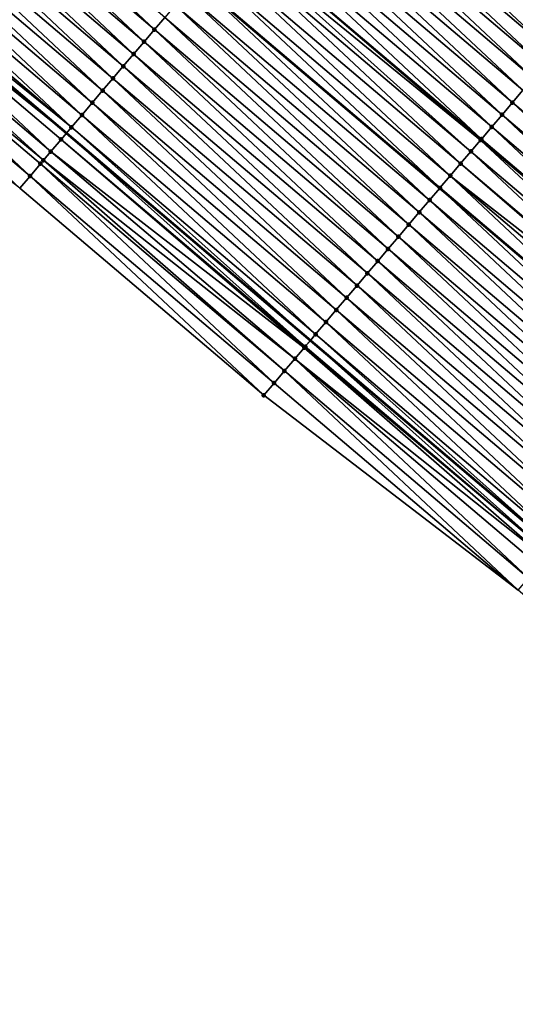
# Model space of a CAD drawing. Header units: feet. Extents: x 2017353 to 2024169, y 808050 to 818690.
# Tile 160 of 256: x 2018803 to 2018834, y 817343 to 817404. Entities that reach past the tile are written whole.
import ezdxf

# ---------------------------------------------------------------- set-up
doc = ezdxf.new("R2010")
doc.units = ezdxf.units.FT
doc.header["$MEASUREMENT"] = 0
for name, color, linetype, lineweight in [('EP_Travel Lane', 172, 'Continuous', 53), ('SB-Road Shots', 141, 'Continuous', 100), ('SB-Road X-Section', 40, 'Continuous', 13), ('STRIPING', 60, 'Continuous', 53)]:
    doc.layers.add(name, color=color, linetype=linetype, lineweight=lineweight)
doc.layers.add('I-77-MM15-17_SB-Surface-BORDER', color=7, linetype='Continuous')
doc.layers.add('I-77-MM15-17_SB-Surface-TIN', color=7, linetype='Continuous')

msp = doc.modelspace()

# ---------------------------------------------------------------- linework, layer by layer
at = {"layer": 'EP_Travel Lane'}
msp.add_polyline3d([(2018653.54235965, 817526.148704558, 264.0434927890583), (2018668.886904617, 817513.3228793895, 263.8352409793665), (2018684.23153939, 817500.4969791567, 263.6390852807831), (2018699.576450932, 817487.6708475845, 263.4802584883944), (2018714.921095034, 817474.8449395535, 263.2853595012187), (2018730.120363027, 817462.0046075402, 263.0965422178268), (2018745.338320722, 817449.0286478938, 262.8982114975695), (2018760.55643586, 817436.0525539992, 262.7249435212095), (2018775.798534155, 817423.0772011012, 262.5775318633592), (2018791.02724985, 817410.1136505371, 262.3938890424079), (2018806.268037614, 817397.1536430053, 262.2393917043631), (2018821.517496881, 817384.2140773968, 262.091306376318), (2018836.76675896, 817371.2746791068, 261.9119101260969), (2018851.943161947, 817358.3102443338, 261.7441135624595), (2018867.14277968, 817345.3122354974, 261.5908135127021), (2018882.42538336, 817332.3068555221, 261.4095775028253)], dxfattribs=at)
at = {"layer": 'I-77-MM15-17_SB-Surface-BORDER', "color": 3, "linetype": 'Continuous', "lineweight": -3}
msp.add_polyline3d([(2018881.403652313, 817331.0968682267, 261.3537655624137), (2018864.954828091, 817342.7553382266, 261.4599888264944), (2018849.658932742, 817355.6409484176, 261.5985061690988), (2018834.496476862, 817368.6012030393, 261.786658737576), (2018818.601019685, 817380.779772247, 261.9203781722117), (2018803.35307019, 817393.720400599, 262.1245821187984), (2018787.455374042, 817405.9125446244, 262.2324987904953), (2018772.215764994, 817418.8636890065, 262.3815042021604), (2018756.30670229, 817431.0720134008, 262.4528881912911), (2018741.088644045, 817444.0480639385, 262.6347983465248), (2018726.519749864, 817457.7847630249, 262.8700145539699), (2018710.720652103, 817469.8236009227, 263.0211592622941), (2018695.617607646, 817482.938281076, 263.2341459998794), (2018680.597951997, 817496.1530265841, 263.4271609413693), (2018666.19084932, 817510.099730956, 263.6790065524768), (2018649.612508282, 817521.4504297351, 263.8234945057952)], dxfattribs=at)
at = {"layer": 'I-77-MM15-17_SB-Surface-TIN', "color": 128, "linetype": 'Continuous', "lineweight": -3}
for points in [[(2018811.767338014, 817403.6299973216, 262.511614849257), (2018797.171734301, 817417.3402458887, 262.6980887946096), (2018796.523969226, 817416.5784057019, 262.6657334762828)], [(2018811.767338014, 817403.6299973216, 262.511614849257), (2018812.414636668, 817404.3922338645, 262.5488960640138), (2018797.171734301, 817417.3402458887, 262.6980887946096)], [(2018811.120066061, 817402.8677381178, 262.4785743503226), (2018796.523969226, 817416.5784057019, 262.6657334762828), (2018795.876201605, 817415.8165676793, 262.6329442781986)], [(2018811.120066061, 817402.8677381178, 262.4785743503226), (2018811.767338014, 817403.6299973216, 262.511614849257), (2018796.523969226, 817416.5784057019, 262.6657334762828)], [(2018837.371672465, 817402.885487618, 262.8414178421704), (2018822.770420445, 817416.5888627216, 262.9874196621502), (2018822.123341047, 817415.8264401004, 262.984960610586)], [(2018837.371672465, 817402.885487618, 262.8414178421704), (2018838.018753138, 817403.6479091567, 262.8440796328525), (2018822.770420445, 817416.5888627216, 262.9874196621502)], [(2018838.018753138, 817403.6479091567, 262.8440796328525), (2018838.529699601, 817404.249872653, 262.8507396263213), (2018822.770420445, 817416.5888627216, 262.9874196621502)], [(2018810.472801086, 817402.1054729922, 262.4466420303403), (2018795.876201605, 817415.8165676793, 262.6329442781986), (2018795.228438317, 817415.0547259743, 262.6008933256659)], [(2018810.472801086, 817402.1054729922, 262.4466420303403), (2018811.120066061, 817402.8677381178, 262.4785743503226), (2018795.876201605, 817415.8165676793, 262.6329442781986)], [(2018836.724513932, 817402.1231321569, 262.8263905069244), (2018822.115759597, 817415.8175085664, 262.9848279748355), (2018821.476205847, 817415.0640648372, 262.9736391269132)], [(2018822.123341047, 817415.8264401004, 262.984960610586), (2018822.115759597, 817415.8175085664, 262.9848279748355), (2018837.363000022, 817402.8752714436, 262.8412164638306)], [(2018836.724513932, 817402.1231321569, 262.8263905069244), (2018837.363000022, 817402.8752714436, 262.8412164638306), (2018822.115759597, 817415.8175085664, 262.9848279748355)], [(2018837.371672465, 817402.885487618, 262.8414178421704), (2018822.123341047, 817415.8264401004, 262.984960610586), (2018837.363000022, 817402.8752714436, 262.8412164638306)], [(2018809.825521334, 817401.3432204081, 262.4123627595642), (2018795.228438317, 817415.0547259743, 262.6008933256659), (2018794.580686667, 817414.2928743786, 262.5708252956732)], [(2018809.825521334, 817401.3432204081, 262.4123627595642), (2018810.472801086, 817402.1054729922, 262.4466420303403), (2018795.228438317, 817415.0547259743, 262.6008933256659)], [(2018836.077262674, 817401.3608553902, 262.7966365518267), (2018821.476205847, 817415.0640648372, 262.9736391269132), (2018820.828972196, 817414.3017731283, 262.9466815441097)], [(2018836.077262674, 817401.3608553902, 262.7966365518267), (2018836.724513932, 817402.1231321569, 262.8263905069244), (2018821.476205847, 817415.0640648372, 262.9736391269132)], [(2018809.178246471, 817400.580963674, 262.3788600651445), (2018794.580686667, 817414.2928743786, 262.5708252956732), (2018793.932902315, 817413.5310505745, 262.5351855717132)], [(2018809.178246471, 817400.580963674, 262.3788600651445), (2018809.825521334, 817401.3432204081, 262.4123627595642), (2018794.580686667, 817414.2928743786, 262.5708252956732)], [(2018835.429973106, 817400.5986111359, 262.7607982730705), (2018820.828972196, 817414.3017731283, 262.9466815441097), (2018820.181692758, 817413.5395202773, 262.912452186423)], [(2018835.429973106, 817400.5986111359, 262.7607982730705), (2018836.077262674, 817401.3608553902, 262.7966365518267), (2018820.828972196, 817414.3017731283, 262.9466815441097)], [(2018808.53096844, 817399.8187096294, 262.3448540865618), (2018793.932902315, 817413.5310505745, 262.5351855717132), (2018793.285127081, 817412.7692190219, 262.501099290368)], [(2018808.53096844, 817399.8187096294, 262.3448540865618), (2018809.178246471, 817400.580963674, 262.3788600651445), (2018793.932902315, 817413.5310505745, 262.5351855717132)], [(2018834.78272549, 817399.836331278, 262.7316227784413), (2018820.181692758, 817413.5395202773, 262.912452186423), (2018819.534473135, 817412.7772166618, 262.887722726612)], [(2018834.78272549, 817399.836331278, 262.7316227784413), (2018835.429973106, 817400.5986111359, 262.7607982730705), (2018820.181692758, 817413.5395202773, 262.912452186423)], [(2018807.883696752, 817399.056450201, 262.3118555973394), (2018793.285127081, 817412.7692190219, 262.501099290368), (2018792.637355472, 817412.007384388, 262.4676307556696)], [(2018807.883696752, 817399.056450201, 262.3118555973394), (2018808.53096844, 817399.8187096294, 262.3448540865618), (2018793.285127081, 817412.7692190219, 262.501099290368)], [(2018834.135538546, 817399.0739999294, 262.712083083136), (2018819.534473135, 817412.7772166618, 262.887722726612), (2018818.887251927, 817412.0149143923, 262.8627414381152)], [(2018834.135538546, 817399.0739999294, 262.712083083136), (2018834.78272549, 817399.836331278, 262.7316227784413), (2018819.534473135, 817412.7772166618, 262.887722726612)], [(2018807.236425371, 817398.2941905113, 262.278905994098), (2018792.637355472, 817412.007384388, 262.4676307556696), (2018791.989548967, 817411.2455794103, 262.4282167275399)], [(2018807.236425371, 817398.2941905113, 262.278905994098), (2018807.883696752, 817399.056450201, 262.3118555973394), (2018792.637355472, 817412.007384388, 262.4676307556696)], [(2018833.48831422, 817398.3117003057, 262.6866064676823), (2018818.887251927, 817412.0149143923, 262.8627414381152), (2018818.240042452, 817411.2526021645, 262.8396236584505)], [(2018833.48831422, 817398.3117003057, 262.6866064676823), (2018834.135538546, 817399.0739999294, 262.712083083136), (2018818.887251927, 817412.0149143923, 262.8627414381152)], [(2018806.589201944, 817397.5318901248, 262.2535723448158), (2018791.989548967, 817411.2455794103, 262.4282167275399), (2018791.341848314, 817410.4836844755, 262.4068372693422)], [(2018806.589201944, 817397.5318901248, 262.2535723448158), (2018807.236425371, 817398.2941905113, 262.278905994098), (2018791.989548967, 817411.2455794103, 262.4282167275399)], [(2018832.841084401, 817397.549405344, 262.6602574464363), (2018818.240042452, 817411.2526021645, 262.8396236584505), (2018817.592817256, 817410.4903032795, 262.8140090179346)], [(2018832.841084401, 817397.549405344, 262.6602574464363), (2018833.48831422, 817398.3117003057, 262.6866064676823), (2018818.240042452, 817411.2526021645, 262.8396236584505)], [(2018806.589201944, 817397.5318901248, 262.2535723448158), (2018791.341848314, 817410.4836844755, 262.4068372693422), (2018791.02724985, 817410.1136505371, 262.3938890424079)], [(2018832.193836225, 817396.7871259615, 262.6309929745), (2018817.592817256, 817410.4903032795, 262.8140090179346), (2018816.945603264, 817409.7279948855, 262.7901738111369)], [(2018832.193836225, 817396.7871259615, 262.6309929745), (2018832.841084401, 817397.549405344, 262.6602574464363), (2018817.592817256, 817410.4903032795, 262.8140090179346)], [(2018790.694116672, 817409.7218158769, 262.3801779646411), (2018806.268037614, 817397.1536430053, 262.2393917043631), (2018791.02724985, 817410.1136505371, 262.3938890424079)], [(2018806.589201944, 817397.5318901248, 262.2535723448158), (2018791.02724985, 817410.1136505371, 262.3938890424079), (2018806.268037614, 817397.1536430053, 262.2393917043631)], [(2018805.29465002, 817396.0073785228, 262.1862177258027), (2018790.694116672, 817409.7218158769, 262.3801779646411), (2018790.046304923, 817408.9600153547, 262.339870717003)], [(2018805.941958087, 817396.7696070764, 262.2249940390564), (2018806.268037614, 817397.1536430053, 262.2393917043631), (2018790.694116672, 817409.7218158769, 262.3801779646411)], [(2018805.29465002, 817396.0073785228, 262.1862177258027), (2018805.941958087, 817396.7696070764, 262.2249940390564), (2018790.694116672, 817409.7218158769, 262.3801779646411)], [(2018831.546578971, 817396.0248542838, 262.6002866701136), (2018816.649566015, 817409.3793291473, 262.7780202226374), (2018816.298361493, 817408.9657100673, 262.761926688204)], [(2018832.145170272, 817396.7298117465, 262.6287282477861), (2018816.945603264, 817409.7279948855, 262.7901738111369), (2018816.649566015, 817409.3793291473, 262.7780202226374)], [(2018831.546578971, 817396.0248542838, 262.6002866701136), (2018832.145170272, 817396.7298117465, 262.6287282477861), (2018816.649566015, 817409.3793291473, 262.7780202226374)], [(2018832.145170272, 817396.7298117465, 262.6287282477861), (2018832.193836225, 817396.7871259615, 262.6309929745), (2018816.945603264, 817409.7279948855, 262.7901738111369)], [(2018804.838666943, 817395.4703065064, 262.1695215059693), (2018790.046304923, 817408.9600153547, 262.339870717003), (2018789.398588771, 817408.1981335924, 262.3158504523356)], [(2018804.838666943, 817395.4703065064, 262.1695215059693), (2018805.29465002, 817396.0073785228, 262.1862177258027), (2018790.046304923, 817408.9600153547, 262.339870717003)], [(2018830.899325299, 817395.2625795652, 262.570149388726), (2018816.298361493, 817408.9657100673, 262.761926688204), (2018815.651101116, 817408.2034410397, 262.7307246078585)], [(2018830.899325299, 817395.2625795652, 262.570149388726), (2018831.546578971, 817396.0248542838, 262.6002866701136), (2018816.298361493, 817408.9657100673, 262.761926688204)], [(2018804.000288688, 817394.4827051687, 262.149132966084), (2018789.398588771, 817408.1981335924, 262.3158504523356), (2018788.75084075, 817407.4362789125, 262.2864006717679)], [(2018804.000288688, 817394.4827051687, 262.149132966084), (2018804.647482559, 817395.2450306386, 262.1697726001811), (2018789.398588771, 817408.1981335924, 262.3158504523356)], [(2018804.647482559, 817395.2450306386, 262.1697726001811), (2018804.838666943, 817395.4703065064, 262.1695215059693), (2018789.398588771, 817408.1981335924, 262.3158504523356)], [(2018830.252058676, 817394.5003158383, 262.5379551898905), (2018815.651101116, 817408.2034410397, 262.7307246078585), (2018815.003825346, 817407.4411850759, 262.6970777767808)], [(2018830.252058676, 817394.5003158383, 262.5379551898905), (2018830.899325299, 817395.2625795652, 262.570149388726), (2018815.651101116, 817408.2034410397, 262.7307246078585)], [(2018803.35307019, 817393.720400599, 262.1245821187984), (2018804.000288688, 817394.4827051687, 262.149132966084), (2018788.75084075, 817407.4362789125, 262.2864006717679)], [(2018829.60478155, 817393.7380610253, 262.5040928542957), (2018815.003825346, 817407.4411850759, 262.6970777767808), (2018814.356493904, 817406.678976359, 262.6545892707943)], [(2018829.60478155, 817393.7380610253, 262.5040928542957), (2018830.252058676, 817394.5003158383, 262.5379551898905), (2018815.003825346, 817407.4411850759, 262.6970777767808)], [(2018828.95750592, 817392.9758049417, 262.4704682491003), (2018814.348455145, 817406.6695085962, 262.6542514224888), (2018813.709258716, 817405.9166859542, 262.6273876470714)], [(2018814.356493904, 817406.678976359, 262.6545892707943), (2018814.348455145, 817406.6695085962, 262.6542514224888), (2018829.596743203, 817393.7285947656, 262.5036752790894)], [(2018828.95750592, 817392.9758049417, 262.4704682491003), (2018829.596743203, 817393.7285947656, 262.5036752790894), (2018814.348455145, 817406.6695085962, 262.6542514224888)], [(2018829.60478155, 817393.7380610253, 262.5040928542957), (2018814.356493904, 817406.678976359, 262.6545892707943), (2018829.596743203, 817393.7285947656, 262.5036752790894)], [(2018828.310202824, 817392.2135721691, 262.4324813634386), (2018813.709258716, 817405.9166859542, 262.6273876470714), (2018813.061964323, 817405.1544457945, 262.5907832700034)], [(2018828.310202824, 817392.2135721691, 262.4324813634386), (2018828.95750592, 817392.9758049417, 262.4704682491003), (2018813.709258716, 817405.9166859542, 262.6273876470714)], [(2018827.66287836, 817391.4513575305, 262.3911008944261), (2018813.061964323, 817405.1544457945, 262.5907832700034), (2018812.414636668, 817404.3922338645, 262.5488960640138)], [(2018827.66287836, 817391.4513575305, 262.3911008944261), (2018828.310202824, 817392.2135721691, 262.4324813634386), (2018813.061964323, 817405.1544457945, 262.5907832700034)], [(2018827.015594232, 817390.6891086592, 262.3561266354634), (2018812.414636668, 817404.3922338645, 262.5488960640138), (2018811.767338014, 817403.6299973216, 262.511614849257)], [(2018827.015594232, 817390.6891086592, 262.3561266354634), (2018827.66287836, 817391.4513575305, 262.3911008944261), (2018812.414636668, 817404.3922338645, 262.5488960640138)], [(2018826.368331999, 817389.9268412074, 262.3246294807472), (2018811.767338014, 817403.6299973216, 262.511614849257), (2018811.120066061, 817402.8677381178, 262.4785743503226)], [(2018826.368331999, 817389.9268412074, 262.3246294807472), (2018827.015594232, 817390.6891086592, 262.3561266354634), (2018811.767338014, 817403.6299973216, 262.511614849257)], [(2018825.721071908, 817389.1645719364, 262.293472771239), (2018811.120066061, 817402.8677381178, 262.4785743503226), (2018810.472801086, 817402.1054729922, 262.4466420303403)], [(2018825.721071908, 817389.1645719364, 262.293472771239), (2018826.368331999, 817389.9268412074, 262.3246294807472), (2018811.120066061, 817402.8677381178, 262.4785743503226)], [(2018825.073807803, 817388.4023060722, 262.2616785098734), (2018810.472801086, 817402.1054729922, 262.4466420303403), (2018809.825521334, 817401.3432204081, 262.4123627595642)], [(2018825.073807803, 817388.4023060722, 262.2616785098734), (2018825.721071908, 817389.1645719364, 262.293472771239), (2018810.472801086, 817402.1054729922, 262.4466420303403)], [(2018824.426529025, 817387.6400526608, 262.227553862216), (2018809.825521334, 817401.3432204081, 262.4123627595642), (2018809.178246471, 817400.580963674, 262.3788600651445)], [(2018824.426529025, 817387.6400526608, 262.227553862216), (2018825.073807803, 817388.4023060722, 262.2616785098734), (2018809.825521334, 817401.3432204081, 262.4123627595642)], [(2018823.779250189, 817386.877799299, 262.1934199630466), (2018809.178246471, 817400.580963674, 262.3788600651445), (2018808.53096844, 817399.8187096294, 262.3448540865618)], [(2018823.779250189, 817386.877799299, 262.1934199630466), (2018824.426529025, 817387.6400526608, 262.227553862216), (2018809.178246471, 817400.580963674, 262.3788600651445)], [(2018823.13197205, 817386.1155453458, 262.1593967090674), (2018808.53096844, 817399.8187096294, 262.3448540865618), (2018807.883696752, 817399.056450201, 262.3118555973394)], [(2018823.13197205, 817386.1155453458, 262.1593967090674), (2018823.779250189, 817386.877799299, 262.1934199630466), (2018808.53096844, 817399.8187096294, 262.3448540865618)], [(2018849.383755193, 817386.1331448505, 262.5503085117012), (2018834.78272549, 817399.836331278, 262.7316227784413), (2018834.135538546, 817399.0739999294, 262.712083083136)], [(2018822.484704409, 817385.3532824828, 262.1270408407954), (2018807.883696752, 817399.056450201, 262.3118555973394), (2018807.236425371, 817398.2941905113, 262.278905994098)], [(2018822.484704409, 817385.3532824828, 262.1270408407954), (2018823.13197205, 817386.1155453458, 262.1593967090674), (2018807.883696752, 817399.056450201, 262.3118555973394)], [(2018848.736535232, 817385.3708415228, 262.5255253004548), (2018834.135538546, 817399.0739999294, 262.712083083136), (2018833.48831422, 817398.3117003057, 262.6866064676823)], [(2018848.736535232, 817385.3708415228, 262.5255253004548), (2018849.383755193, 817386.1331448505, 262.5503085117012), (2018834.135538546, 817399.0739999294, 262.712083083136)], [(2018821.837503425, 817384.5909630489, 262.105271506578), (2018807.236425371, 817398.2941905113, 262.278905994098), (2018806.589201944, 817397.5318901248, 262.2535723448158)], [(2018821.837503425, 817384.5909630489, 262.105271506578), (2018822.484704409, 817385.3532824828, 262.1270408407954), (2018807.236425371, 817398.2941905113, 262.278905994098)], [(2018848.089296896, 817384.6085537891, 262.4978238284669), (2018833.48831422, 817398.3117003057, 262.6866064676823), (2018832.841084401, 817397.549405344, 262.6602574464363)], [(2018848.089296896, 817384.6085537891, 262.4978238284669), (2018848.736535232, 817385.3708415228, 262.5255253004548), (2018833.48831422, 817398.3117003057, 262.6866064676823)], [(2018806.589201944, 817397.5318901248, 262.2535723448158), (2018806.268037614, 817397.1536430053, 262.2393917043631), (2018821.517496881, 817384.2140773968, 262.091306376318)], [(2018821.837503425, 817384.5909630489, 262.105271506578), (2018806.589201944, 817397.5318901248, 262.2535723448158), (2018821.517496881, 817384.2140773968, 262.091306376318)], [(2018847.442067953, 817383.8462580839, 262.4716141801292), (2018832.841084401, 817397.549405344, 262.6602574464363), (2018832.193836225, 817396.7871259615, 262.6309929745)], [(2018847.442067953, 817383.8462580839, 262.4716141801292), (2018848.089296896, 817384.6085537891, 262.4978238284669), (2018832.841084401, 817397.549405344, 262.6602574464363)], [(2018821.190261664, 817383.8286782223, 262.0770257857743), (2018806.268037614, 817397.1536430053, 262.2393917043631), (2018805.941958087, 817396.7696070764, 262.2249940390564)], [(2018821.190261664, 817383.8286782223, 262.0770257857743), (2018821.517496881, 817384.2140773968, 262.091306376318), (2018806.268037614, 817397.1536430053, 262.2393917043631)], [(2018821.125374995, 817383.752278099, 262.072647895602), (2018805.941958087, 817396.7696070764, 262.2249940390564), (2018805.29465002, 817396.0073785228, 262.1862177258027)], [(2018821.125374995, 817383.752278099, 262.072647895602), (2018821.190261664, 817383.8286782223, 262.0770257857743), (2018805.941958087, 817396.7696070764, 262.2249940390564)], [(2018846.794836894, 817383.0839641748, 262.4450683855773), (2018832.145170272, 817396.7298117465, 262.6287282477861), (2018831.546578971, 817396.0248542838, 262.6002866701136)], [(2018847.442067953, 817383.8462580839, 262.4716141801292), (2018832.193836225, 817396.7871259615, 262.6309929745), (2018832.145170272, 817396.7298117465, 262.6287282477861)], [(2018846.794836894, 817383.0839641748, 262.4450683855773), (2018847.442067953, 817383.8462580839, 262.4716141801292), (2018832.145170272, 817396.7298117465, 262.6287282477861)], [(2018820.542923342, 817383.0664753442, 262.0334444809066), (2018805.29465002, 817396.0073785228, 262.1862177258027), (2018804.838666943, 817395.4703065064, 262.1695215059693)], [(2018820.542923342, 817383.0664753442, 262.0334444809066), (2018821.125374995, 817383.752278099, 262.072647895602), (2018805.29465002, 817396.0073785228, 262.1862177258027)], [(2018846.147582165, 817382.321690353, 262.4147634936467), (2018831.546578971, 817396.0248542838, 262.6002866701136), (2018830.899325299, 817395.2625795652, 262.570149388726)], [(2018846.147582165, 817382.321690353, 262.4147634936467), (2018846.794836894, 817383.0839641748, 262.4450683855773), (2018831.546578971, 817396.0248542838, 262.6002866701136)], [(2018819.248312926, 817381.5420133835, 261.9567998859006), (2018804.647482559, 817395.2450306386, 262.1697726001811), (2018804.000288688, 817394.4827051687, 262.149132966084)], [(2018819.895625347, 817382.3042382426, 261.996267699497), (2018804.838666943, 817395.4703065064, 262.1695215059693), (2018804.647482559, 817395.2450306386, 262.1697726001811)], [(2018819.248312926, 817381.5420133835, 261.9567998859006), (2018819.895625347, 817382.3042382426, 261.996267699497), (2018804.647482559, 817395.2450306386, 262.1697726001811)], [(2018819.895625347, 817382.3042382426, 261.996267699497), (2018820.542923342, 817383.0664753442, 262.0334444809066), (2018804.838666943, 817395.4703065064, 262.1695215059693)], [(2018846.026813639, 817382.1794624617, 262.4089866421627), (2018830.899325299, 817395.2625795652, 262.570149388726), (2018830.252058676, 817394.5003158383, 262.5379551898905)], [(2018846.026813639, 817382.1794624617, 262.4089866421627), (2018846.147582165, 817382.321690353, 262.4147634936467), (2018830.899325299, 817395.2625795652, 262.570149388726)], [(2018818.601019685, 817380.779772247, 261.9203781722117), (2018804.000288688, 817394.4827051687, 262.149132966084), (2018803.35307019, 817393.720400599, 262.1245821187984)], [(2018818.601019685, 817380.779772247, 261.9203781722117), (2018819.248312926, 817381.5420133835, 261.9567998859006), (2018804.000288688, 817394.4827051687, 262.149132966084)], [(2018844.85303555, 817380.7971742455, 262.3482521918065), (2018830.252058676, 817394.5003158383, 262.5379551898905), (2018829.60478155, 817393.7380610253, 262.5040928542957)], [(2018845.500321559, 817381.5594215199, 262.3835250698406), (2018846.026813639, 817382.1794624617, 262.4089866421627), (2018830.252058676, 817394.5003158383, 262.5379551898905)], [(2018844.85303555, 817380.7971742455, 262.3482521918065), (2018845.500321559, 817381.5594215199, 262.3835250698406), (2018830.252058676, 817394.5003158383, 262.5379551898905)], [(2018844.205712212, 817380.0349586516, 262.3070506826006), (2018829.596743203, 817393.7285947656, 262.5036752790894), (2018828.95750592, 817392.9758049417, 262.4704682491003)], [(2018829.60478155, 817393.7380610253, 262.5040928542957), (2018829.596743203, 817393.7285947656, 262.5036752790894), (2018844.844997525, 817380.7877095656, 262.3477405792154)], [(2018844.205712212, 817380.0349586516, 262.3070506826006), (2018844.844997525, 817380.7877095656, 262.3477405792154), (2018829.596743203, 817393.7285947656, 262.5036752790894)], [(2018844.85303555, 817380.7971742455, 262.3482521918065), (2018829.60478155, 817393.7380610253, 262.5040928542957), (2018844.844997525, 817380.7877095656, 262.3477405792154)], [(2018843.558411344, 817379.272723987, 262.2694180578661), (2018828.95750592, 817392.9758049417, 262.4704682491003), (2018828.310202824, 817392.2135721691, 262.4324813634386)], [(2018843.558411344, 817379.272723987, 262.2694180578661), (2018844.205712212, 817380.0349586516, 262.3070506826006), (2018828.95750592, 817392.9758049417, 262.4704682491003)], [(2018842.911111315, 817378.5104886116, 262.2319184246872), (2018828.310202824, 817392.2135721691, 262.4324813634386), (2018827.66287836, 817391.4513575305, 262.3911008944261)], [(2018842.911111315, 817378.5104886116, 262.2319184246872), (2018843.558411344, 817379.272723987, 262.2694180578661), (2018828.310202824, 817392.2135721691, 262.4324813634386)], [(2018842.26382479, 817377.7482417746, 262.1965637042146), (2018827.66287836, 817391.4513575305, 262.3911008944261), (2018827.015594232, 817390.6891086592, 262.3561266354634)], [(2018842.26382479, 817377.7482417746, 262.1965637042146), (2018842.911111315, 817378.5104886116, 262.2319184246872), (2018827.66287836, 817391.4513575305, 262.3911008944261)], [(2018841.616557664, 817376.9859784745, 262.1642898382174), (2018827.015594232, 817390.6891086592, 262.3561266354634), (2018826.368331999, 817389.9268412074, 262.3246294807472)], [(2018841.616557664, 817376.9859784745, 262.1642898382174), (2018842.26382479, 817377.7482417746, 262.1965637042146), (2018827.015594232, 817390.6891086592, 262.3561266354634)], [(2018840.969302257, 817376.2237052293, 262.1338770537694), (2018826.368331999, 817389.9268412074, 262.3246294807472), (2018825.721071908, 817389.1645719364, 262.293472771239)], [(2018840.969302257, 817376.2237052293, 262.1338770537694), (2018841.616557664, 817376.9859784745, 262.1642898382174), (2018826.368331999, 817389.9268412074, 262.3246294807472)], [(2018840.322034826, 817375.4614421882, 262.1015547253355), (2018825.721071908, 817389.1645719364, 262.293472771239), (2018825.073807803, 817388.4023060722, 262.2616785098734)], [(2018840.322034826, 817375.4614421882, 262.1015547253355), (2018840.969302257, 817376.2237052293, 262.1338770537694), (2018825.721071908, 817389.1645719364, 262.293472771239)], [(2018839.674765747, 817374.6991805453, 262.0689707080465), (2018825.073807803, 817388.4023060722, 262.2616785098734), (2018824.426529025, 817387.6400526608, 262.227553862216)], [(2018839.674765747, 817374.6991805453, 262.0689707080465), (2018840.322034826, 817375.4614421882, 262.1015547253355), (2018825.073807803, 817388.4023060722, 262.2616785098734)], [(2018839.02748366, 817373.9369299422, 262.0343207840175), (2018824.426529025, 817387.6400526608, 262.227553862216), (2018823.779250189, 817386.877799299, 262.1934199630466)], [(2018839.02748366, 817373.9369299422, 262.0343207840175), (2018839.674765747, 817374.6991805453, 262.0689707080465), (2018824.426529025, 817387.6400526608, 262.227553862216)], [(2018838.38020988, 817373.1746722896, 262.0009900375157), (2018823.779250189, 817386.877799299, 262.1934199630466), (2018823.13197205, 817386.1155453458, 262.1593967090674)], [(2018838.38020988, 817373.1746722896, 262.0009900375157), (2018839.02748366, 817373.9369299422, 262.0343207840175), (2018823.779250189, 817386.877799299, 262.1934199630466)], [(2018837.73293137, 817372.4124186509, 261.9669081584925), (2018823.13197205, 817386.1155453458, 262.1593967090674), (2018822.484704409, 817385.3532824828, 262.1270408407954)], [(2018837.73293137, 817372.4124186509, 261.9669081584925), (2018838.38020988, 817373.1746722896, 262.0009900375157), (2018823.13197205, 817386.1155453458, 262.1593967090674)], [(2018837.085641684, 817371.6501744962, 261.9310514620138), (2018822.484704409, 817385.3532824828, 262.1270408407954), (2018821.837503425, 817384.5909630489, 262.105271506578)], [(2018837.085641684, 817371.6501744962, 261.9310514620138), (2018837.73293137, 817372.4124186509, 261.9669081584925), (2018822.484704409, 817385.3532824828, 262.1270408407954)], [(2018821.837503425, 817384.5909630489, 262.105271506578), (2018821.517496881, 817384.2140773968, 262.091306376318), (2018836.76675896, 817371.2746791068, 261.9119101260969)], [(2018837.085641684, 817371.6501744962, 261.9310514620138), (2018821.837503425, 817384.5909630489, 262.105271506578), (2018836.76675896, 817371.2746791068, 261.9119101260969)], [(2018836.438333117, 817370.8879463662, 261.8921959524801), (2018821.517496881, 817384.2140773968, 262.091306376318), (2018821.190261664, 817383.8286782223, 262.0770257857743)], [(2018836.438333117, 817370.8879463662, 261.8921959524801), (2018836.76675896, 817371.2746791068, 261.9119101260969), (2018821.517496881, 817384.2140773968, 262.091306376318)], [(2018836.204554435, 817370.6126624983, 261.878274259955), (2018821.125374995, 817383.752278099, 262.072647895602), (2018820.542923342, 817383.0664753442, 262.0334444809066)], [(2018836.438333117, 817370.8879463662, 261.8921959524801), (2018821.190261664, 817383.8286782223, 262.0770257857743), (2018821.125374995, 817383.752278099, 262.072647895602)], [(2018836.204554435, 817370.6126624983, 261.878274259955), (2018836.438333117, 817370.8879463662, 261.8921959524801), (2018821.125374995, 817383.752278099, 262.072647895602)], [(2018835.14374493, 817369.3634655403, 261.8190821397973), (2018820.542923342, 817383.0664753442, 262.0334444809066), (2018819.895625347, 817382.3042382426, 261.996267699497)], [(2018835.14374493, 817369.3634655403, 261.8190821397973), (2018835.791029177, 817370.12571431, 261.8540752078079), (2018820.542923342, 817383.0664753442, 262.0334444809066)], [(2018835.791029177, 817370.12571431, 261.8540752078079), (2018836.204554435, 817370.6126624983, 261.878274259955), (2018820.542923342, 817383.0664753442, 262.0334444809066)], [(2018834.496476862, 817368.6012030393, 261.786658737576), (2018819.895625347, 817382.3042382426, 261.996267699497), (2018819.248312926, 817381.5420133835, 261.9567998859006)], [(2018834.496476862, 817368.6012030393, 261.786658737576), (2018835.14374493, 817369.3634655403, 261.8190821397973), (2018819.895625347, 817382.3042382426, 261.996267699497)], [(2018834.496476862, 817368.6012030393, 261.786658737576), (2018819.248312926, 817381.5420133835, 261.9567998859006), (2018818.601019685, 817380.779772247, 261.9203781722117)]]:
    msp.add_3dface(points, dxfattribs=at)
at = {"layer": 'SB-Road Shots', "lineweight": 100}
for p in [(2018811.767338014, 817403.6299973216, 262.511614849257), (2018811.120066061, 817402.8677381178, 262.4785743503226), (2018810.472801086, 817402.1054729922, 262.4466420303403), (2018809.825521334, 817401.3432204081, 262.4123627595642), (2018809.178246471, 817400.580963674, 262.3788600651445), (2018808.53096844, 817399.8187096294, 262.3448540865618), (2018807.883696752, 817399.056450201, 262.3118555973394), (2018834.135538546, 817399.0739999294, 262.712083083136), (2018807.236425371, 817398.2941905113, 262.278905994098), (2018833.48831422, 817398.3117003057, 262.6866064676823), (2018806.589201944, 817397.5318901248, 262.2535723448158), (2018832.841084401, 817397.549405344, 262.6602574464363), (2018805.941958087, 817396.7696070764, 262.2249940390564), (2018832.145170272, 817396.7298117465, 262.6287282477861), (2018832.193836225, 817396.7871259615, 262.6309929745), (2018805.29465002, 817396.0073785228, 262.1862177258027), (2018831.546578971, 817396.0248542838, 262.6002866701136), (2018804.647482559, 817395.2450306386, 262.1697726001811), (2018804.838666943, 817395.4703065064, 262.1695215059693), (2018830.899325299, 817395.2625795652, 262.570149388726), (2018804.000288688, 817394.4827051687, 262.149132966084), (2018830.252058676, 817394.5003158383, 262.5379551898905), (2018829.60478155, 817393.7380610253, 262.5040928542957), (2018828.95750592, 817392.9758049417, 262.4704682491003), (2018828.310202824, 817392.2135721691, 262.4324813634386), (2018827.66287836, 817391.4513575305, 262.3911008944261), (2018827.015594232, 817390.6891086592, 262.3561266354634), (2018826.368331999, 817389.9268412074, 262.3246294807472), (2018825.721071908, 817389.1645719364, 262.293472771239), (2018825.073807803, 817388.4023060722, 262.2616785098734), (2018824.426529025, 817387.6400526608, 262.227553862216), (2018823.779250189, 817386.877799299, 262.1934199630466), (2018823.13197205, 817386.1155453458, 262.1593967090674), (2018822.484704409, 817385.3532824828, 262.1270408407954), (2018821.837503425, 817384.5909630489, 262.105271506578), (2018821.125374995, 817383.752278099, 262.072647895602), (2018821.190261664, 817383.8286782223, 262.0770257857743), (2018820.542923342, 817383.0664753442, 262.0334444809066), (2018819.895625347, 817382.3042382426, 261.996267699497), (2018819.248312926, 817381.5420133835, 261.9567998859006), (2018818.601019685, 817380.779772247, 261.9203781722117)]:
    msp.add_point(p, dxfattribs=at)
at = {"layer": 'SB-Road X-Section', "extrusion": (-0.7624097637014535, 0.6470418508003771, 0.008258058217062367), "elevation": -1010265.277053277, "flags": 128}
msp.add_lwpolyline([(-1929536.25139622, 8606.120381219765), (-1929536.004119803, 8606.111852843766), (-1929535.004119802, 8606.110346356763), (-1929534.004119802, 8606.10788722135), (-1929533.004119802, 8606.096565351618), (-1929532.004119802, 8606.069606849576), (-1929531.004119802, 8606.03537632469), (-1929530.004119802, 8606.010646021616), (-1929529.004119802, 8605.985663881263), (-1929528.004119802, 8605.962545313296), (-1929527.004119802, 8605.936929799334), (-1929526.004119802, 8605.913093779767), (-1929525.546729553, 8605.900939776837), (-1929525.004119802, 8605.884845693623), (-1929524.004119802, 8605.853642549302), (-1929523.004119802, 8605.819994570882), (-1929522.004119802, 8605.77750461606), (-1929521.004119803, 8605.750302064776), (-1929520.004119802, 8605.713696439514), (-1929519.004119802, 8605.671807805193), (-1929518.004119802, 8605.634525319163), (-1929517.004119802, 8605.601483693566), (-1929516.004119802, 8605.569550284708), (-1929515.004119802, 8605.53526984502), (-1929514.004119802, 8605.50176600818), (-1929513.004119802, 8605.467758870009), (-1929512.004119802, 8605.43475925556), (-1929511.004119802, 8605.40180852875), (-1929510.004119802, 8605.376474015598), (-1929509.004119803, 8605.347894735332), (-1929508.004119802, 8605.30911709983), (-1929507.299586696, 8605.292420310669), (-1929507.004119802, 8605.29267141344), (-1929506.004119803, 8605.27203107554), (-1929505.004119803, 8605.24747939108)], dxfattribs=at)
at = {"layer": 'SB-Road X-Section', "extrusion": (-0.7624097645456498, 0.6470418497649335, 0.00825806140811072), "elevation": -1010285.279603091, "flags": 128}
msp.add_lwpolyline([(-1929535.792343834, 8606.142073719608), (-1929535.002770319, 8606.135413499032), (-1929534.002770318, 8606.13275161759), (-1929533.002770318, 8606.117723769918), (-1929532.002770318, 8606.08796880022), (-1929531.002770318, 8606.052129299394), (-1929530.002770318, 8606.022952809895), (-1929529.002770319, 8606.003412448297), (-1929528.002770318, 8605.977934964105), (-1929527.002770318, 8605.951585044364), (-1929526.002770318, 8605.922319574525), (-1929525.927581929, 8605.920054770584), (-1929525.002770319, 8605.89161222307), (-1929524.002770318, 8605.861473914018), (-1929523.002770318, 8605.829278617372), (-1929522.002770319, 8605.795415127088), (-1929521.002770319, 8605.761789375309), (-1929520.002770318, 8605.72380119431), (-1929519.002770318, 8605.682419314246), (-1929518.002770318, 8605.647443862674), (-1929517.002770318, 8605.61594563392), (-1929516.002770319, 8605.58478786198), (-1929515.002770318, 8605.552992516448), (-1929514.002770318, 8605.518866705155), (-1929513.002770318, 8605.484731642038), (-1929512.002770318, 8605.450707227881), (-1929511.002770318, 8605.418350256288), (-1929510.002770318, 8605.396580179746), (-1929509.002770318, 8605.368333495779), (-1929508.90253431, 8605.363955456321), (-1929508.002770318, 8605.324750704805), (-1929507.002770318, 8605.28757265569), (-1929506.002770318, 8605.248103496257), (-1929505.002770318, 8605.211680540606)], dxfattribs=at)
at = {"layer": 'STRIPING'}
msp.add_polyline3d([(2018646.178879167, 817548.5181961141, 264.5642103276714), (2018661.523389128, 817535.6924002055, 264.3512314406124), (2018676.867958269, 817522.8665548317, 264.1462292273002), (2018692.21267962, 817510.0405822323, 263.9617541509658), (2018707.557505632, 817497.2145221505, 263.7913903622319), (2018722.902373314, 817484.3884272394, 263.6266472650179), (2018738.194215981, 817471.469043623, 263.4437520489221), (2018753.412355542, 817458.4929289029, 263.2743652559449), (2018768.630626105, 817445.5167024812, 263.125815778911), (2018783.867530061, 817432.5673169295, 262.9701523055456), (2018799.107067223, 817419.6162323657, 262.8090133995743), (2018814.348455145, 817406.6695085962, 262.6542514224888), (2018829.596743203, 817393.7285947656, 262.5036752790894), (2018844.844997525, 817380.7877095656, 262.3477405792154), (2018860.057677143, 817367.7936248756, 262.1860035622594), (2018875.257228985, 817354.7956723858, 262.0221281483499)], dxfattribs=at)

doc.saveas('drawing.dxf')
